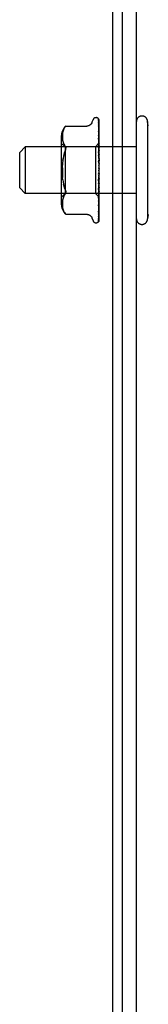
# Model space of a CAD drawing. Header units: inches. Extents: x 0 to 274, y 0 to 177.
# Tile 9 of 138: x 115.555 to 116.244, y 23.668 to 28.936. Entities that reach past the tile are written whole.
import ezdxf

# ---------------------------------------------------------------- set-up
doc = ezdxf.new("R2010")
doc.units = ezdxf.units.IN
doc.header["$LTSCALE"] = 15.069778
doc.header["$MEASUREMENT"] = 0
doc.linetypes.add('HIDDEN', pattern=[0.2, 0.1, -0.1])
doc.layers.get('0').update_dxf_attribs({"linetype": 'CONTINUOUS'})
doc.layers.add('DEFAULT_2', color=8, linetype='HIDDEN')

msp = doc.modelspace()

# ---------------------------------------------------------------- linework, layer by layer
at = {"color": 7, "linetype": 'Continuous'}
for p, q in [((116.0527, 31.1306), (116.0527, 13.2346)), ((116.1047, 13.3771), (116.1047, 31.0266))]:
    msp.add_line(p, q, dxfattribs=at)
at = {"color": 3, "linetype": 'Continuous'}
msp.add_line((116.1797, 13.1306), (116.1797, 30.9856), dxfattribs=at)
at = {"layer": 'DEFAULT_2', "color": 8, "linetype": 'HIDDEN'}
for p, q in [((115.942, 28.3859), (115.9475, 28.4009)), ((115.9632, 28.4119), (115.964, 28.4119)), ((115.976, 28.4061), (115.9759, 28.4062)), ((115.977, 28.4027), (115.9789, 28.2727)), ((115.9797, 28.1398), (115.9797, 28.4003)), ((115.7894, 28.3474), (115.7874, 28.3419)), ((115.7919, 28.3527), (115.7894, 28.3473)), ((115.8019, 28.3666), (115.802, 28.3667)), ((115.802, 28.3667), (115.9146, 28.3667)), ((115.9769, 28.3901), (115.977, 28.3892)), ((115.977, 28.3948), (115.9789, 28.27)), ((115.977, 28.3892), (115.9789, 28.2663)), ((115.977, 28.3773), (115.9789, 28.261)), ((115.977, 28.3686), (115.977, 28.3682)), ((115.977, 28.3682), (115.9789, 28.255)), ((115.977, 28.3509), (115.977, 28.3508)), ((115.977, 28.3508), (115.9789, 28.2473)), ((116.2397, 28.3906), (116.2397, 27.8706)), ((116.2437, 28.3683), (116.2397, 28.3906)), ((115.7777, 28.3102), (115.7777, 27.951)), ((115.7833, 28.3158), (115.7832, 28.3109)), ((115.7832, 28.311), (115.7833, 28.3061)), ((115.7835, 28.3208), (115.7833, 28.3157)), ((115.7833, 28.3062), (115.7836, 28.3013)), ((115.784, 28.3259), (115.7835, 28.3207)), ((115.7835, 28.3013), (115.784, 28.2963)), ((115.7848, 28.3312), (115.784, 28.3258)), ((115.784, 28.2963), (115.7848, 28.2911)), ((115.7859, 28.3365), (115.7848, 28.3311)), ((115.7874, 28.342), (115.7859, 28.3365)), ((115.9778, 28.3323), (115.977, 28.3387)), ((115.977, 28.3386), (115.9789, 28.2392)), ((115.977, 28.3164), (115.9789, 28.2294)), ((115.977, 28.3013), (115.977, 28.3015)), ((115.977, 28.3015), (115.9789, 28.2195)), ((115.9783, 28.2897), (115.977, 28.3013)), ((115.9797, 28.3154), (115.9791, 28.3213)), ((115.5547, 28.2256), (115.5847, 28.2556)), ((116.1797, 28.2556), (115.5847, 28.2556)), ((115.5847, 28.2556), (115.5847, 28.0056)), ((115.7977, 28.2559), (115.7777, 28.2759)), ((115.7848, 28.2912), (115.7859, 28.2857)), ((115.7859, 28.2858), (115.7874, 28.2802)), ((115.7874, 28.2803), (115.7894, 28.2747)), ((115.7894, 28.2747), (115.7919, 28.2693)), ((115.7919, 28.2693), (115.795, 28.2642)), ((115.7986, 28.2593), (115.795, 28.2642)), ((115.9607, 28.2559), (115.7977, 28.2559)), ((115.7977, 28.2559), (115.7977, 28.0054)), ((115.8008, 28.2405), (115.7999, 28.2374)), ((115.9795, 28.2747), (115.9607, 28.2559)), ((115.9607, 28.2559), (115.9607, 28.0054)), ((115.977, 28.2752), (115.9789, 28.2079)), ((115.9771, 28.2579), (115.977, 28.2582)), ((115.977, 28.2582), (115.9789, 28.1965)), ((115.9797, 28.2294), (115.9771, 28.2579)), ((115.9795, 28.2747), (115.9789, 28.274)), ((115.9789, 28.2739), (115.9789, 28.274)), ((115.9797, 28.2727), (115.9789, 28.2701)), ((115.9789, 28.2727), (115.9789, 28.2726)), ((115.9789, 28.27), (115.9789, 28.2701)), ((115.9789, 28.2663), (115.9789, 28.2661)), ((115.9797, 28.2637), (115.9789, 28.2661)), ((115.9797, 28.2654), (115.9789, 28.2613)), ((115.9789, 28.261), (115.9789, 28.2613)), ((115.9789, 28.255), (115.9789, 28.2549)), ((115.9789, 28.2549), (115.9789, 28.2548)), ((115.9797, 28.2507), (115.9789, 28.2548)), ((115.9797, 28.2532), (115.9789, 28.2477)), ((115.9789, 28.2473), (115.9789, 28.2477)), ((115.9789, 28.2392), (115.9789, 28.2389)), ((115.9797, 28.2334), (115.9789, 28.2389)), ((115.9797, 28.2749), (115.9795, 28.2747)), ((115.5547, 28.0356), (115.5547, 28.2256)), ((115.786, 28.1818), (115.7876, 28.1936)), ((115.7923, 28.2154), (115.7952, 28.2252)), ((115.7986, 28.2341), (115.7999, 28.2374)), ((115.977, 28.2288), (115.9789, 28.1835)), ((115.9771, 28.2099), (115.977, 28.2102)), ((115.977, 28.2102), (115.9789, 28.1711)), ((115.9771, 28.2099), (115.9797, 28.1802)), ((115.9797, 28.2366), (115.9789, 28.2299)), ((115.9789, 28.2294), (115.9789, 28.2299)), ((115.9789, 28.2195), (115.9789, 28.2191)), ((115.9797, 28.2124), (115.9789, 28.2191)), ((115.9797, 28.2162), (115.9789, 28.2084)), ((115.9789, 28.2079), (115.9789, 28.2084)), ((115.9789, 28.1965), (115.9789, 28.1962)), ((115.9797, 28.1885), (115.9789, 28.1962)), ((115.9797, 28.1926), (115.9789, 28.1842)), ((115.7833, 28.1438), (115.7838, 28.1568)), ((115.9771, 28.1786), (115.9789, 28.157)), ((115.9789, 28.1835), (115.9789, 28.1842)), ((115.9789, 28.1711), (115.9789, 28.1708)), ((115.9797, 28.1624), (115.9789, 28.1708)), ((115.9797, 28.1669), (115.9789, 28.1581)), ((115.9789, 28.157), (115.9789, 28.1581)), ((115.9797, 28.1352), (115.9789, 28.144)), ((115.9797, 28.1398), (115.9789, 28.1309)), ((115.9797, 27.8604), (115.9797, 28.1352)), ((115.786, 28.0795), (115.7847, 28.0918)), ((115.9789, 28.0908), (115.977, 28.0572)), ((115.9771, 28.0765), (115.9797, 28.1064)), ((115.9789, 28.1036), (115.977, 28.0764)), ((115.9797, 28.1078), (115.9789, 28.1167)), ((115.9797, 28.1124), (115.9789, 28.1038)), ((115.9789, 28.1036), (115.9789, 28.1038)), ((115.9789, 28.0908), (115.9789, 28.09)), ((115.9797, 28.0813), (115.9789, 28.09)), ((115.9797, 28.0856), (115.9789, 28.0776)), ((115.5547, 28.0356), (115.5847, 28.0056)), ((115.9789, 28.0773), (115.977, 28.0266)), ((115.9789, 28.0653), (115.977, 28.0087)), ((115.9789, 28.053), (115.977, 27.9807)), ((115.9789, 28.0423), (115.977, 27.9647)), ((115.9789, 28.0315), (115.977, 27.9403)), ((115.977, 28.0764), (115.9771, 28.0765)), ((115.9771, 28.0269), (115.9797, 28.0562)), ((115.9789, 28.0773), (115.9789, 28.0776)), ((115.9789, 28.0653), (115.9789, 28.0647)), ((115.9797, 28.0565), (115.9789, 28.0647)), ((115.9797, 28.0605), (115.9789, 28.0533)), ((115.9789, 28.053), (115.9789, 28.0533)), ((115.9789, 28.0423), (115.9789, 28.0417)), ((115.9797, 28.0345), (115.9789, 28.0417)), ((115.9797, 28.0379), (115.9789, 28.0318)), ((115.9789, 28.0315), (115.9789, 28.0318)), ((116.1797, 28.0056), (115.5847, 28.0056)), ((115.7977, 28.0054), (115.7777, 27.9854)), ((115.7859, 27.9755), (115.7848, 27.9701)), ((115.7874, 27.981), (115.7859, 27.9755)), ((115.7894, 27.9866), (115.7874, 27.981)), ((115.7919, 27.992), (115.7894, 27.9865)), ((115.9607, 28.0054), (115.7977, 28.0054)), ((115.8019, 28.0102), (115.8015, 28.0079)), ((115.8019, 28.0102), (115.802, 28.0126)), ((115.9797, 27.9864), (115.9607, 28.0054)), ((115.977, 28.0266), (115.9771, 28.0269)), ((115.9789, 28.0224), (115.977, 27.9268)), ((115.9789, 28.0137), (115.977, 27.9068)), ((115.9789, 28.0066), (115.977, 27.8962)), ((115.9789, 28), (115.977, 27.8814)), ((115.9789, 27.9952), (115.977, 27.8741)), ((115.9789, 27.9912), (115.977, 27.865)), ((115.9789, 27.9887), (115.977, 27.8613)), ((115.9789, 27.9873), (115.977, 27.8582)), ((115.977, 27.9808), (115.9771, 27.981)), ((115.9771, 27.981), (115.9787, 27.9976)), ((115.9787, 27.9976), (115.9797, 28.0085)), ((115.9789, 28.0224), (115.9789, 28.022)), ((115.9797, 28.0159), (115.9789, 28.022)), ((115.9797, 28.0187), (115.9789, 28.0139)), ((115.9789, 28.0137), (115.9789, 28.0139)), ((115.9789, 28.0066), (115.9789, 28.0062)), ((115.9797, 28.0014), (115.9789, 28.0062)), ((115.9797, 28.0035), (115.9789, 28.0002)), ((115.9789, 28), (115.9789, 28.0002)), ((115.9789, 27.9952), (115.9789, 27.995)), ((115.9797, 27.9916), (115.9789, 27.995)), ((115.9797, 27.9929), (115.9789, 27.9913)), ((115.9789, 27.9912), (115.9789, 27.9913)), ((115.9789, 27.9887), (115.9789, 27.9886)), ((115.9797, 27.9864), (115.9789, 27.9873)), ((115.7833, 27.9552), (115.7832, 27.9503)), ((115.7832, 27.9504), (115.7833, 27.9455)), ((115.7836, 27.96), (115.7833, 27.9551)), ((115.7833, 27.9456), (115.7835, 27.9405)), ((115.784, 27.965), (115.7835, 27.96)), ((115.7835, 27.9406), (115.784, 27.9354)), ((115.7848, 27.9701), (115.784, 27.965)), ((115.784, 27.9355), (115.7848, 27.9301)), ((115.7848, 27.9302), (115.7859, 27.9247)), ((115.7859, 27.9248), (115.7874, 27.9193)), ((115.977, 27.9403), (115.977, 27.9404)), ((115.9782, 27.9513), (115.9791, 27.9592)), ((115.9791, 27.9592), (115.9797, 27.9653)), ((115.9791, 27.9226), (115.9797, 27.9281)), ((115.7874, 27.9194), (115.7894, 27.9139)), ((115.7894, 27.9139), (115.7919, 27.9086)), ((115.7986, 27.8985), (115.795, 27.9035)), ((115.8, 27.8969), (115.7986, 27.8985)), ((115.7986, 27.8985), (115.7992, 27.8978)), ((115.8011, 27.8956), (115.8017, 27.895)), ((115.802, 27.8946), (115.8015, 27.8952)), ((115.802, 27.8946), (115.9145, 27.8946)), ((115.942, 27.8754), (115.9475, 27.8604)), ((115.9769, 27.873), (115.9769, 27.873)), ((115.977, 27.9068), (115.977, 27.9068)), ((115.977, 27.9068), (115.977, 27.9067)), ((115.977, 27.8962), (115.977, 27.8958)), ((115.977, 27.8814), (115.977, 27.8808)), ((115.9782, 27.9158), (115.9791, 27.9226)), ((116.2437, 27.8929), (116.2397, 27.8706)), ((115.9632, 27.8494), (115.964, 27.8494)), ((115.9749, 27.8536), (115.9749, 27.8537))]:
    msp.add_line(p, q, dxfattribs=at)
for points in [[(115.9759, 28.4062), (115.9759, 28.4062), (115.9759, 28.4062), (115.976, 28.406), (115.9762, 28.4058), (115.9763, 28.4055), (115.9765, 28.4052), (115.9767, 28.4048), (115.9768, 28.4044), (115.9769, 28.404), (115.977, 28.4035), (115.977, 28.403), (115.977, 28.4027)], [(115.9797, 28.3999), (115.9796, 28.4), (115.9794, 28.4006), (115.9791, 28.4013), (115.9788, 28.4019), (115.9785, 28.4025), (115.9782, 28.403), (115.9779, 28.4036), (115.9776, 28.404), (115.9773, 28.4045), (115.977, 28.4049), (115.9767, 28.4052), (115.9764, 28.4055), (115.9762, 28.4058), (115.976, 28.4061)], [(115.9766, 28.403), (115.9767, 28.4027), (115.9769, 28.4021), (115.977, 28.4015), (115.977, 28.4009)], [(115.9797, 28.3923), (115.9796, 28.3926), (115.9792, 28.3944), (115.9788, 28.3961), (115.9784, 28.3977), (115.978, 28.3992), (115.9775, 28.4007), (115.977, 28.4021), (115.9766, 28.403)], [(115.9797, 28.4003), (115.9796, 28.4006), (115.9791, 28.4019), (115.9786, 28.4032), (115.9779, 28.4043), (115.9771, 28.4056)], [(115.7919, 28.3527), (115.7949, 28.3578), (115.7986, 28.3628)], [(115.8019, 28.3666), (115.8017, 28.3663), (115.8012, 28.3658), (115.8005, 28.365), (115.7996, 28.364), (115.7986, 28.3628)], [(115.7986, 28.3628), (115.7996, 28.364), (115.8005, 28.365), (115.8012, 28.3658), (115.8017, 28.3663)], [(115.942, 28.3859), (115.9413, 28.3841), (115.9405, 28.3824), (115.9396, 28.3808), (115.9386, 28.3792), (115.9374, 28.3776), (115.9361, 28.3761), (115.9346, 28.3746), (115.9331, 28.3732), (115.9313, 28.372), (115.9295, 28.3708), (115.9275, 28.3697), (115.9254, 28.3688), (115.9232, 28.368), (115.9208, 28.3674), (115.9184, 28.3669), (115.9158, 28.3667), (115.9146, 28.3667)], [(115.9768, 28.3964), (115.9767, 28.3965), (115.9767, 28.3965), (115.9767, 28.3965), (115.9768, 28.3963), (115.9769, 28.396), (115.977, 28.3955), (115.977, 28.395), (115.977, 28.3948)], [(115.9773, 28.3954), (115.9769, 28.3961), (115.9768, 28.3963), (115.9768, 28.3964)], [(115.9797, 28.3751), (115.9794, 28.3769), (115.979, 28.3794), (115.9786, 28.3818), (115.9782, 28.3841), (115.9777, 28.3864), (115.9773, 28.3886), (115.9769, 28.3901)], [(115.977, 28.3778), (115.977, 28.3779), (115.977, 28.3779), (115.977, 28.3778), (115.977, 28.3776), (115.977, 28.3773)], [(115.978, 28.3758), (115.9774, 28.3769), (115.9772, 28.3774), (115.977, 28.3777), (115.977, 28.3778)], [(115.9797, 28.3492), (115.9794, 28.3512), (115.979, 28.3543), (115.9786, 28.3574), (115.9782, 28.3604), (115.9778, 28.3635), (115.9773, 28.3665), (115.977, 28.3686)], [(115.9779, 28.3487), (115.9777, 28.3493), (115.9774, 28.3498), (115.9772, 28.3503), (115.9771, 28.3506), (115.977, 28.3508), (115.977, 28.3509)], [(115.9797, 28.3905), (115.9795, 28.3911), (115.9792, 28.3918), (115.9789, 28.3924), (115.9787, 28.3929), (115.9784, 28.3935), (115.9781, 28.394), (115.9779, 28.3945), (115.9776, 28.395), (115.9773, 28.3954)], [(115.9797, 28.3446), (115.9796, 28.3448), (115.9792, 28.3457), (115.9789, 28.3466), (115.9785, 28.3473), (115.9779, 28.3487)], [(115.9797, 28.3719), (115.9795, 28.3722), (115.9792, 28.373), (115.9789, 28.3738), (115.9786, 28.3745), (115.9783, 28.3752), (115.978, 28.3758)], [(115.9782, 28.3132), (115.9779, 28.3138), (115.9776, 28.3145), (115.9774, 28.3151), (115.9772, 28.3156), (115.9771, 28.316), (115.977, 28.3162), (115.977, 28.3164)], [(115.9791, 28.3213), (115.9787, 28.3249), (115.9778, 28.3323)], [(115.9797, 28.3096), (115.9795, 28.3101), (115.9792, 28.3109), (115.9788, 28.3117), (115.9782, 28.3132)], [(115.7986, 28.2593), (115.7999, 28.2575), (115.8008, 28.2555), (115.8015, 28.2534), (115.8019, 28.2511), (115.802, 28.2487)], [(115.8008, 28.2405), (115.8015, 28.2434), (115.8019, 28.2461), (115.802, 28.2487)], [(115.9797, 28.2683), (115.9796, 28.2685), (115.9793, 28.2693), (115.9789, 28.2701), (115.9785, 28.2709), (115.9782, 28.2716), (115.9778, 28.2724), (115.9775, 28.2731), (115.9773, 28.2738), (115.9771, 28.2744), (115.9771, 28.2749), (115.977, 28.2752)], [(115.9797, 28.275), (115.9795, 28.2774), (115.9783, 28.2897)], [(115.9797, 28.2745), (115.9794, 28.2743), (115.9792, 28.2741), (115.979, 28.274), (115.9789, 28.2739), (115.9789, 28.2739), (115.9789, 28.2739)], [(115.9797, 28.2739), (115.9794, 28.2735), (115.9792, 28.2732), (115.979, 28.273), (115.9789, 28.2728), (115.9789, 28.2727), (115.9789, 28.2727)], [(115.9797, 28.2718), (115.9795, 28.2721), (115.9793, 28.2723), (115.9791, 28.2725), (115.9789, 28.2726)], [(115.9797, 28.27), (115.9794, 28.2699), (115.9792, 28.2698), (115.979, 28.2698), (115.9789, 28.2699), (115.9789, 28.27)], [(115.9797, 28.268), (115.9794, 28.2676), (115.9792, 28.2672), (115.979, 28.2669), (115.9789, 28.2666), (115.9789, 28.2663), (115.9789, 28.2663)], [(115.9797, 28.2604), (115.9794, 28.2604), (115.9792, 28.2605), (115.979, 28.2606), (115.9789, 28.2608), (115.9789, 28.261)], [(115.9797, 28.2572), (115.9794, 28.2567), (115.9792, 28.2563), (115.9791, 28.2559), (115.979, 28.2555), (115.9789, 28.2552), (115.9789, 28.255)], [(115.9797, 28.2462), (115.9794, 28.2463), (115.9792, 28.2465), (115.979, 28.2467), (115.9789, 28.247), (115.9789, 28.2473)], [(115.9797, 28.2418), (115.9794, 28.2412), (115.9792, 28.2407), (115.979, 28.2402), (115.9789, 28.2397), (115.9789, 28.2393), (115.9789, 28.2392)], [(115.7986, 28.2341), (115.7952, 28.2252), (115.7923, 28.2154), (115.7897, 28.2049), (115.7876, 28.1936), (115.786, 28.1818), (115.7847, 28.1695), (115.7838, 28.1568)], [(115.9797, 28.2221), (115.9796, 28.2222), (115.9793, 28.2228), (115.979, 28.2235), (115.9787, 28.2241), (115.9784, 28.2247), (115.978, 28.2254), (115.9777, 28.2261), (115.9775, 28.2268), (115.9772, 28.2275), (115.9771, 28.2282), (115.977, 28.2287), (115.977, 28.2288)], [(115.9797, 28.2277), (115.9794, 28.228), (115.9792, 28.2283), (115.979, 28.2286), (115.9789, 28.229), (115.9789, 28.2294)], [(115.9797, 28.2224), (115.9794, 28.2218), (115.9792, 28.2212), (115.979, 28.2206), (115.9789, 28.2201), (115.9789, 28.2196), (115.9789, 28.2195)], [(115.9797, 28.2058), (115.9794, 28.2061), (115.9792, 28.2065), (115.979, 28.2069), (115.9789, 28.2074), (115.9789, 28.2079)], [(115.9797, 28.1997), (115.9794, 28.1991), (115.9792, 28.1985), (115.979, 28.1978), (115.9789, 28.1973), (115.9789, 28.1967), (115.9789, 28.1965)], [(115.7833, 28.1438), (115.7832, 28.1306), (115.7833, 28.1175), (115.7838, 28.1045), (115.7847, 28.0918)], [(115.9787, 28.1744), (115.9784, 28.1749), (115.9781, 28.1754), (115.9778, 28.176), (115.9775, 28.1766), (115.9773, 28.1773), (115.9772, 28.1779), (115.9771, 28.1786)], [(115.9797, 28.1728), (115.9795, 28.1731), (115.9792, 28.1735), (115.9787, 28.1744)], [(115.9797, 28.1811), (115.9794, 28.1816), (115.9792, 28.182), (115.979, 28.1825), (115.9789, 28.1831), (115.9789, 28.1835)], [(115.9797, 28.1745), (115.9794, 28.1739), (115.9792, 28.1732), (115.979, 28.1726), (115.9789, 28.172), (115.9789, 28.1714), (115.9789, 28.1711)], [(115.9797, 28.1547), (115.9794, 28.1552), (115.9792, 28.1557), (115.979, 28.1563), (115.9789, 28.1569), (115.9789, 28.157)], [(115.9797, 28.1477), (115.9794, 28.1471), (115.9792, 28.1465), (115.979, 28.1459), (115.9789, 28.1452), (115.9789, 28.1446), (115.9789, 28.144)], [(115.9771, 28.109), (115.9772, 28.1095), (115.9774, 28.1101), (115.9777, 28.1106), (115.9779, 28.1111), (115.9782, 28.1115), (115.9784, 28.1119), (115.9786, 28.1122), (115.9788, 28.1124), (115.979, 28.1127), (115.9791, 28.1129), (115.9793, 28.1131), (115.9795, 28.1134), (115.9797, 28.1137)], [(115.979, 28.1184), (115.9787, 28.117), (115.9784, 28.1155), (115.9781, 28.1139), (115.9778, 28.1123), (115.9775, 28.1107), (115.9772, 28.1092)], [(115.9797, 28.1273), (115.9794, 28.1279), (115.9792, 28.1285), (115.979, 28.1291), (115.9789, 28.1297), (115.9789, 28.1303), (115.9789, 28.1309)], [(115.979, 28.1184), (115.9789, 28.118), (115.9789, 28.1174), (115.9789, 28.1167)], [(115.9797, 28.1001), (115.9794, 28.1007), (115.9792, 28.1013), (115.979, 28.1019), (115.9789, 28.1025), (115.9789, 28.1031), (115.9789, 28.1036)], [(115.9797, 28.0932), (115.9794, 28.0927), (115.9792, 28.0922), (115.979, 28.0917), (115.9789, 28.0911), (115.9789, 28.0908)], [(115.9797, 28.1203), (115.9794, 28.1197), (115.9792, 28.1192), (115.979, 28.1186), (115.979, 28.1184)], [(115.786, 28.0795), (115.7876, 28.0676), (115.7897, 28.0564), (115.7923, 28.0458), (115.7952, 28.0361), (115.7986, 28.0272)], [(115.7986, 28.0272), (115.7952, 28.0361), (115.7923, 28.0459), (115.7897, 28.0564)], [(115.9789, 28.0734), (115.9789, 28.0732), (115.9788, 28.0731), (115.9787, 28.073), (115.9785, 28.073), (115.9784, 28.073), (115.9781, 28.0731), (115.9779, 28.0733), (115.9777, 28.0736), (115.9775, 28.0739), (115.9773, 28.0743), (115.9772, 28.0748), (115.9771, 28.0754), (115.977, 28.0759), (115.977, 28.0764)], [(115.977, 28.0572), (115.9771, 28.0577), (115.9772, 28.0584), (115.9774, 28.0591), (115.9777, 28.0598), (115.978, 28.0604), (115.9783, 28.061), (115.9786, 28.0616), (115.9792, 28.0627)], [(115.9797, 28.0739), (115.9794, 28.0746), (115.9792, 28.0752), (115.979, 28.0758), (115.9789, 28.0764), (115.9789, 28.077), (115.9789, 28.0773)], [(115.9797, 28.0675), (115.9794, 28.0671), (115.9792, 28.0667), (115.979, 28.0662), (115.9789, 28.0657), (115.9789, 28.0653)], [(115.9797, 28.0499), (115.9794, 28.0505), (115.9792, 28.0511), (115.979, 28.0517), (115.9789, 28.0523), (115.9789, 28.0528), (115.9789, 28.053)], [(115.9797, 28.0441), (115.9794, 28.0438), (115.9792, 28.0435), (115.979, 28.0431), (115.9789, 28.0427), (115.9789, 28.0423)], [(115.9797, 28.0287), (115.9794, 28.0293), (115.9792, 28.0299), (115.979, 28.0304), (115.9789, 28.0309), (115.9789, 28.0314), (115.9789, 28.0315)], [(115.9792, 28.0627), (115.9795, 28.0633), (115.9797, 28.0636)], [(115.7919, 27.9919), (115.795, 27.9971), (115.7986, 28.0019)], [(115.7986, 28.0272), (115.7999, 28.0239), (115.8008, 28.0208), (115.8015, 28.0179), (115.8019, 28.0152), (115.802, 28.0126)], [(115.7986, 28.0019), (115.7999, 28.0037), (115.8008, 28.0058), (115.8015, 28.0079)], [(115.977, 28.0087), (115.977, 28.0088), (115.9771, 28.0093), (115.9772, 28.0099), (115.9774, 28.0105), (115.9776, 28.0112), (115.9779, 28.0119), (115.9783, 28.0126), (115.9786, 28.0133), (115.979, 28.0141), (115.9793, 28.0148), (115.9797, 28.0156)], [(115.9797, 28.0238), (115.9794, 28.0237), (115.9792, 28.0234), (115.979, 28.0232), (115.9789, 28.0228), (115.9789, 28.0224)], [(115.9797, 28.0112), (115.9794, 28.0118), (115.9792, 28.0123), (115.979, 28.0128), (115.9789, 28.0132), (115.9789, 28.0136), (115.9789, 28.0137)], [(115.9797, 28.0074), (115.9794, 28.0074), (115.9792, 28.0072), (115.979, 28.0071), (115.9789, 28.0068), (115.9789, 28.0066)], [(115.9797, 27.9981), (115.9794, 27.9985), (115.9792, 27.999), (115.979, 27.9994), (115.9789, 27.9997), (115.9789, 28), (115.9789, 28)], [(115.9797, 27.9955), (115.9794, 27.9955), (115.9792, 27.9955), (115.979, 27.9955), (115.9789, 27.9953), (115.9789, 27.9952)], [(115.9797, 27.9897), (115.9794, 27.9901), (115.9792, 27.9904), (115.979, 27.9907), (115.9789, 27.991), (115.9789, 27.9911), (115.9789, 27.9912)], [(115.9797, 27.9884), (115.9794, 27.9886), (115.9792, 27.9887), (115.979, 27.9887), (115.9789, 27.9887), (115.9789, 27.9887), (115.9789, 27.9887)], [(115.9797, 27.9868), (115.9795, 27.9872), (115.9793, 27.9876), (115.9791, 27.9881), (115.9789, 27.9886)], [(115.9797, 27.9873), (115.9795, 27.9872), (115.9793, 27.9872), (115.9791, 27.9873), (115.9789, 27.9873)], [(115.977, 27.9647), (115.9771, 27.9649), (115.9771, 27.9653), (115.9772, 27.9658), (115.9774, 27.9663), (115.9776, 27.9669), (115.9779, 27.9676), (115.9782, 27.9682)], [(115.977, 27.9404), (115.9774, 27.9433), (115.9782, 27.9513)], [(115.977, 27.9268), (115.977, 27.9268), (115.9771, 27.927), (115.9772, 27.9273), (115.9773, 27.9277), (115.9775, 27.9283), (115.9778, 27.9289), (115.9781, 27.9295), (115.9787, 27.931)], [(115.9782, 27.9682), (115.9788, 27.9697), (115.9792, 27.9704), (115.9795, 27.9712), (115.9797, 27.9716)], [(115.9787, 27.931), (115.9791, 27.9318), (115.9794, 27.9327), (115.9797, 27.9333)], [(115.7919, 27.9086), (115.7949, 27.9035), (115.7986, 27.8985)], [(115.7997, 27.8972), (115.8002, 27.8966), (115.8007, 27.8961)], [(115.8011, 27.8956), (115.8006, 27.8962), (115.8, 27.8969)], [(115.8019, 27.8947), (115.802, 27.8946), (115.802, 27.8946)], [(115.9146, 27.8946), (115.9158, 27.8946), (115.9184, 27.8943), (115.9208, 27.8939), (115.9232, 27.8933), (115.9254, 27.8925), (115.9275, 27.8916), (115.9295, 27.8905), (115.9313, 27.8893), (115.9331, 27.888), (115.9346, 27.8867), (115.9361, 27.8852), (115.9374, 27.8837), (115.9386, 27.8821), (115.9396, 27.8805), (115.9405, 27.8788), (115.9413, 27.8772), (115.942, 27.8754)], [(115.9768, 27.8636), (115.9772, 27.8649), (115.9777, 27.8667), (115.9781, 27.8686), (115.9786, 27.8706), (115.979, 27.8726), (115.9794, 27.8747), (115.9797, 27.8764)], [(115.977, 27.8741), (115.977, 27.8738), (115.977, 27.8734), (115.9769, 27.8731), (115.9769, 27.873)], [(115.9769, 27.873), (115.9769, 27.8731), (115.977, 27.8734), (115.9772, 27.8737)], [(115.977, 27.9067), (115.9774, 27.9091), (115.9782, 27.9158)], [(115.977, 27.8808), (115.9773, 27.8827), (115.9778, 27.8853), (115.9782, 27.888), (115.9786, 27.8907), (115.979, 27.8934), (115.9794, 27.8962), (115.9797, 27.8981)], [(115.977, 27.8958), (115.977, 27.8959), (115.9771, 27.896), (115.9772, 27.8963), (115.9774, 27.8968), (115.9776, 27.8973)], [(115.9772, 27.8737), (115.9777, 27.8746), (115.978, 27.8751), (115.9783, 27.8757), (115.9786, 27.8763), (115.9789, 27.877), (115.9792, 27.8776), (115.9795, 27.8784), (115.9797, 27.879)], [(115.9776, 27.8973), (115.9782, 27.8986), (115.9786, 27.8993), (115.9789, 27.9001), (115.9793, 27.901), (115.9796, 27.9019), (115.9797, 27.902)], [(115.9797, 27.8604), (115.9791, 27.8591), (115.9786, 27.8579), (115.9779, 27.8569), (115.9773, 27.856), (115.9767, 27.8553), (115.9761, 27.8547), (115.9757, 27.8542), (115.9753, 27.8539), (115.975, 27.8537), (115.9749, 27.8536), (115.9749, 27.8536)], [(115.9758, 27.8546), (115.9764, 27.8555), (115.9771, 27.8567), (115.9777, 27.8579), (115.9783, 27.8593), (115.9788, 27.8607), (115.9792, 27.8622), (115.9797, 27.8638)], [(115.977, 27.8582), (115.977, 27.858), (115.977, 27.8574), (115.9769, 27.8569), (115.9767, 27.8563), (115.9765, 27.8558), (115.9763, 27.8554), (115.9761, 27.855), (115.9759, 27.8547), (115.9758, 27.8546)], [(115.977, 27.8613), (115.977, 27.8609), (115.9769, 27.8604), (115.9768, 27.8599), (115.9767, 27.8594), (115.9766, 27.8591), (115.9765, 27.8589), (115.9764, 27.8588), (115.9764, 27.8588)], [(115.9764, 27.8588), (115.9764, 27.8589), (115.9765, 27.859)], [(115.9765, 27.859), (115.9769, 27.8596), (115.9772, 27.8599), (115.9774, 27.8604), (115.9777, 27.8608), (115.978, 27.8614), (115.9784, 27.8619), (115.9787, 27.8625), (115.979, 27.8631), (115.9793, 27.8638), (115.9795, 27.8645), (115.9797, 27.8649)], [(115.977, 27.865), (115.977, 27.8644), (115.9769, 27.8639), (115.9768, 27.8636)]]:
    msp.add_lwpolyline(points, dxfattribs=at)
for centre, radius, start, end in [((115.9632, 28.3952), 0.0167, 90, 160), ((115.964, 28.3952), 0.0167, 38.6218, 90), ((116.2097, 28.3906), 0.03, 359.9957, 180), ((115.8552, 28.3102), 0.0776, 133.3008, 180), ((115.8552, 27.951), 0.0776, 180, 226.6992), ((116.2097, 27.8706), 0.03, 180, 0.0043), ((115.9632, 27.8661), 0.0167, 200, 270), ((115.964, 27.8661), 0.0167, 270, 340.0516)]:
    msp.add_arc(centre, radius, start, end, dxfattribs=at)

doc.saveas('drawing.dxf')
